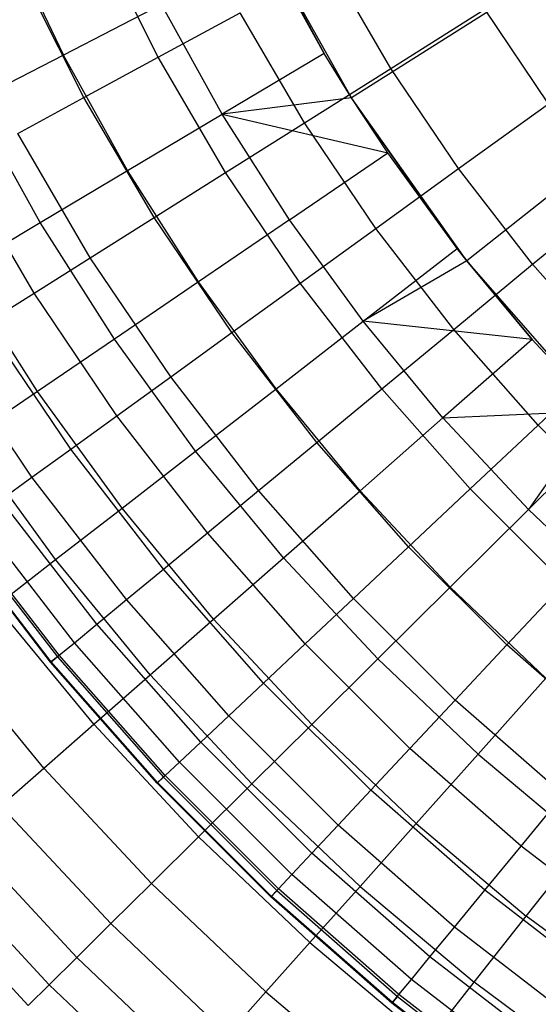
# Model space of a CAD drawing. Extents: x -390 to 397, y -401 to 400.
# Tile 8 of 192: x -251.45 to -248.56, y -306.61 to -301.14. Entities that reach past the tile are written whole.
import ezdxf

# ---------------------------------------------------------------- set-up
doc = ezdxf.new("R2010")
doc.units = 0
doc.header["$LTSCALE"] = 25.4
doc.layers.get('0').update_dxf_attribs({"linetype": 'CONTINUOUS'})

# ---------------------------------------------------------------- blocks, each defined once
blk = doc.blocks.new('FOURTY_ROUND_VII_ZWIS_STL')
at = {"color": 0}
for p, q in [((-246.8551, -299.8389, -952), (-249.6019, -301.5759, -957)), ((-246.8551, -299.8389, -952), (-249.6019, -301.5759, -957)), ((-246.4093, -300.4694, -952), (-248.963, -302.4796, -957)), ((-246.4093, -300.4694, -952), (-248.963, -302.4796, -957)), ((-249.6019, -301.5759, -957), (-250.1446, -300.6112, -957)), ((-250.1446, -300.6112, -957), (-249.7538, -301.3285, -970.1406)), ((-250.1446, -300.6112, -957), (-249.7538, -301.3285, -970.1406)), ((-249.6019, -301.5759, -957), (-250.1446, -300.6112, -957)), ((-251.5185, -300.6762, -972.7912), (-251.2026, -301.3379, -972.7912)), ((-251.5185, -300.6762, -972.7912), (-251.2026, -301.3379, -972.7912)), ((-250.6767, -301.3503, -975.8206), (-251.0095, -300.688, -975.8206)), ((-250.6767, -301.3503, -975.8206), (-251.0095, -300.688, -975.8206)), ((-249.7538, -301.3285, -970.1406), (-250.0718, -300.7551, -970.1406)), ((-249.7538, -301.3285, -970.1406), (-250.0718, -300.7551, -970.1406)), ((-249.3834, -301.4117, -973.1305), (-249.7228, -300.8321, -973.1305)), ((-249.3834, -301.4117, -973.1305), (-249.7228, -300.8321, -973.1305)), ((-251.0888, -301.5742, -977.1933), (-251.4351, -300.885, -977.1933)), ((-251.0888, -301.5742, -977.1933), (-251.4351, -300.885, -977.1933)), ((-250.658, -301.0573, -971.4547), (-251.2026, -301.3379, -972.7912)), ((-250.658, -301.0573, -971.4547), (-251.2026, -301.3379, -972.7912)), ((-250.3205, -301.6658, -971.4547), (-250.658, -301.0573, -971.4547)), ((-250.3205, -301.6658, -971.4547), (-250.658, -301.0573, -971.4547)), ((-249.3834, -301.4117, -973.1305), (-248.8628, -301.084, -971.8167)), ((-249.3834, -301.4117, -973.1305), (-248.8628, -301.084, -971.8167)), ((-248.509, -301.6079, -971.8167), (-248.8628, -301.084, -971.8167)), ((-248.509, -301.6079, -971.8167), (-248.8628, -301.084, -971.8167)), ((-250.6767, -301.3503, -975.8206), (-250.2212, -301.1028, -974.4657)), ((-250.6767, -301.3503, -975.8206), (-250.2212, -301.1028, -974.4657)), ((-249.8634, -301.7138, -974.4657), (-250.2212, -301.1028, -974.4657)), ((-249.8634, -301.7138, -974.4657), (-250.2212, -301.1028, -974.4657)), ((-251.2026, -301.3379, -972.7912), (-251.7048, -301.5968, -974.1486)), ((-251.2026, -301.3379, -972.7912), (-251.7048, -301.5968, -974.1486)), ((-250.8469, -301.9792, -972.7912), (-251.2026, -301.3379, -972.7912)), ((-250.8469, -301.9792, -972.7912), (-251.2026, -301.3379, -972.7912)), ((-251.0888, -301.5742, -977.1933), (-250.6767, -301.3503, -975.8206)), ((-251.0888, -301.5742, -977.1933), (-250.6767, -301.3503, -975.8206)), ((-250.3022, -301.9899, -975.8206), (-250.6767, -301.3503, -975.8206)), ((-250.3022, -301.9899, -975.8206), (-250.6767, -301.3503, -975.8206)), ((-249.7538, -301.3285, -970.1406), (-250.3205, -301.6658, -971.4547)), ((-249.7538, -301.3285, -970.1406), (-250.3205, -301.6658, -971.4547)), ((-249.6019, -301.5759, -970.1406), (-249.7538, -301.3285, -970.1406)), ((-249.6019, -301.5759, -957), (-249.7538, -301.3285, -970.1406)), ((-249.6019, -301.5759, -970.1406), (-249.7538, -301.3285, -970.1406)), ((-249.6019, -301.5759, -957), (-249.7538, -301.3285, -970.1406)), ((-249.8634, -301.7138, -974.4657), (-249.3834, -301.4117, -973.1305)), ((-249.8634, -301.7138, -974.4657), (-249.3834, -301.4117, -973.1305)), ((-249.0076, -301.9683, -973.1305), (-249.3834, -301.4117, -973.1305)), ((-249.0076, -301.9683, -973.1305), (-249.3834, -301.4117, -973.1305)), ((-251.4569, -301.7741, -978.5822), (-251.0888, -301.5742, -977.1933)), ((-251.4569, -301.7741, -978.5822), (-251.0888, -301.5742, -977.1933)), ((-250.6991, -302.2397, -977.1933), (-251.0888, -301.5742, -977.1933)), ((-250.6991, -302.2397, -977.1933), (-251.0888, -301.5742, -977.1933)), ((-249.6019, -301.5759, -970.1406), (-250.3205, -301.6658, -971.4547)), ((-249.6019, -301.5759, -970.1406), (-250.3205, -301.6658, -971.4547)), ((-249.4014, -301.8814, -970.1406), (-249.6019, -301.5759, -970.1406)), ((-249.6019, -301.5759, -970.1406), (-249.6019, -301.5759, -957)), ((-249.4014, -301.8814, -970.1406), (-249.6019, -301.5759, -970.1406)), ((-249.4014, -301.8814, -970.1406), (-249.6019, -301.5759, -957)), ((-249.6019, -301.5759, -970.1406), (-249.6019, -301.5759, -957)), ((-249.4014, -301.8814, -970.1406), (-249.6019, -301.5759, -957)), ((-249.0159, -302.4119, -970.1406), (-249.6019, -301.5759, -957)), ((-249.0159, -302.4119, -970.1406), (-249.6019, -301.5759, -957)), ((-248.963, -302.4796, -957), (-249.6019, -301.5759, -957)), ((-248.963, -302.4796, -957), (-249.6019, -301.5759, -957)), ((-251.3324, -302.2682, -974.1486), (-251.7048, -301.5968, -974.1486)), ((-251.3324, -302.2682, -974.1486), (-251.7048, -301.5968, -974.1486)), ((-249.0076, -301.9683, -973.1305), (-248.509, -301.6079, -971.8167)), ((-249.0076, -301.9683, -973.1305), (-248.509, -301.6079, -971.8167)), ((-250.8469, -301.9792, -972.7912), (-250.3205, -301.6658, -971.4547)), ((-250.8469, -301.9792, -972.7912), (-250.3205, -301.6658, -971.4547)), ((-250.3205, -301.6658, -971.4547), (-249.4014, -301.8814, -970.1406)), ((-249.9465, -302.2527, -971.4547), (-250.3205, -301.6658, -971.4547)), ((-249.9465, -302.2527, -971.4547), (-250.3205, -301.6658, -971.4547)), ((-250.3205, -301.6658, -971.4547), (-249.4014, -301.8814, -970.1406)), ((-250.3022, -301.9899, -975.8206), (-249.8634, -301.7138, -974.4657)), ((-250.3022, -301.9899, -975.8206), (-249.8634, -301.7138, -974.4657)), ((-249.4673, -302.3006, -974.4657), (-249.8634, -301.7138, -974.4657)), ((-249.4673, -302.3006, -974.4657), (-249.8634, -301.7138, -974.4657)), ((-251.0536, -302.4629, -978.5822), (-251.4569, -301.7741, -978.5822)), ((-251.0536, -302.4629, -978.5822), (-251.4569, -301.7741, -978.5822)), ((-249.9465, -302.2527, -971.4547), (-249.4014, -301.8814, -970.1406)), ((-249.9465, -302.2527, -971.4547), (-249.4014, -301.8814, -970.1406)), ((-249.0159, -302.4119, -970.1406), (-249.4014, -301.8814, -970.1406)), ((-249.0159, -302.4119, -970.1406), (-249.4014, -301.8814, -970.1406)), ((-251.3653, -302.6591, -979.9853), (-251.7805, -301.95, -979.9853)), ((-251.3653, -302.6591, -979.9853), (-251.7805, -301.95, -979.9853)), ((-249.4673, -302.3006, -974.4657), (-249.0076, -301.9683, -973.1305)), ((-249.4673, -302.3006, -974.4657), (-249.0076, -301.9683, -973.1305)), ((-248.5969, -302.4998, -973.1305), (-249.0076, -301.9683, -973.1305)), ((-248.5969, -302.4998, -973.1305), (-249.0076, -301.9683, -973.1305)), ((-251.3324, -302.2682, -974.1486), (-250.8469, -301.9792, -972.7912)), ((-251.3324, -302.2682, -974.1486), (-250.8469, -301.9792, -972.7912)), ((-250.4529, -302.5975, -972.7912), (-250.8469, -301.9792, -972.7912)), ((-250.4529, -302.5975, -972.7912), (-250.8469, -301.9792, -972.7912)), ((-250.6991, -302.2397, -977.1933), (-250.3022, -301.9899, -975.8206)), ((-250.6991, -302.2397, -977.1933), (-250.3022, -301.9899, -975.8206)), ((-249.8874, -302.6043, -975.8206), (-250.3022, -301.9899, -975.8206)), ((-249.8874, -302.6043, -975.8206), (-250.3022, -301.9899, -975.8206)), ((-248.5969, -302.4998, -973.1305), (-248.1225, -302.1082, -971.8167)), ((-248.5969, -302.4998, -973.1305), (-248.1225, -302.1082, -971.8167)), ((-251.0536, -302.4629, -978.5822), (-250.6991, -302.2397, -977.1933)), ((-251.0536, -302.4629, -978.5822), (-250.6991, -302.2397, -977.1933)), ((-250.2675, -302.879, -977.1933), (-250.6991, -302.2397, -977.1933)), ((-250.2675, -302.879, -977.1933), (-250.6991, -302.2397, -977.1933)), ((-251.7764, -302.5324, -975.5251), (-251.3324, -302.2682, -974.1486)), ((-251.7764, -302.5324, -975.5251), (-251.3324, -302.2682, -974.1486)), ((-250.9199, -302.9156, -974.1486), (-251.3324, -302.2682, -974.1486)), ((-250.9199, -302.9156, -974.1486), (-251.3324, -302.2682, -974.1486)), ((-249.9465, -302.2527, -971.4547), (-250.4529, -302.5975, -972.7912)), ((-249.9465, -302.2527, -971.4547), (-250.4529, -302.5975, -972.7912)), ((-249.5374, -302.8156, -971.4547), (-249.9465, -302.2527, -971.4547)), ((-249.5374, -302.8156, -971.4547), (-249.9465, -302.2527, -971.4547)), ((-249.8874, -302.6043, -975.8206), (-249.4673, -302.3006, -974.4657)), ((-249.8874, -302.6043, -975.8206), (-249.4673, -302.3006, -974.4657)), ((-249.0343, -302.8608, -974.4657), (-249.4673, -302.3006, -974.4657)), ((-249.0343, -302.8608, -974.4657), (-249.4673, -302.3006, -974.4657)), ((-249.5374, -302.8156, -971.4547), (-249.0159, -302.4119, -970.1406)), ((-249.5374, -302.8156, -971.4547), (-249.0159, -302.4119, -970.1406)), ((-248.963, -302.4796, -970.1406), (-249.0159, -302.4119, -970.1406)), ((-249.0159, -302.4119, -970.1406), (-248.963, -302.4796, -957)), ((-249.0159, -302.4119, -970.1406), (-248.963, -302.4796, -957)), ((-248.963, -302.4796, -970.1406), (-249.0159, -302.4119, -970.1406)), ((-251.3653, -302.6591, -979.9853), (-251.0536, -302.4629, -978.5822)), ((-251.3653, -302.6591, -979.9853), (-251.0536, -302.4629, -978.5822)), ((-250.607, -303.1244, -978.5822), (-251.0536, -302.4629, -978.5822)), ((-250.607, -303.1244, -978.5822), (-251.0536, -302.4629, -978.5822)), ((-248.963, -302.4796, -970.1406), (-249.5374, -302.8156, -971.4547)), ((-248.963, -302.4796, -970.1406), (-249.5374, -302.8156, -971.4547)), ((-249.0343, -302.8608, -974.4657), (-248.5969, -302.4998, -973.1305)), ((-249.0343, -302.8608, -974.4657), (-248.5969, -302.4998, -973.1305)), ((-248.5989, -302.9178, -970.1406), (-248.963, -302.4796, -970.1406)), ((-248.2346, -303.3129, -957), (-248.963, -302.4796, -957)), ((-248.963, -302.4796, -957), (-248.5989, -302.9178, -970.1406)), ((-248.963, -302.4796, -957), (-248.5989, -302.9178, -970.1406)), ((-248.963, -302.4796, -957), (-248.963, -302.4796, -970.1406)), ((-248.5989, -302.9178, -970.1406), (-248.963, -302.4796, -970.1406)), ((-248.963, -302.4796, -957), (-248.963, -302.4796, -970.1406)), ((-248.2346, -303.3129, -957), (-248.963, -302.4796, -957)), ((-248.153, -303.0038, -973.1305), (-248.5969, -302.4998, -973.1305)), ((-248.153, -303.0038, -973.1305), (-248.5969, -302.4998, -973.1305)), ((-251.3469, -303.2064, -975.5251), (-251.7764, -302.5324, -975.5251)), ((-251.3469, -303.2064, -975.5251), (-251.7764, -302.5324, -975.5251)), ((-250.4529, -302.5975, -972.7912), (-250.9199, -302.9156, -974.1486)), ((-250.4529, -302.5975, -972.7912), (-250.9199, -302.9156, -974.1486)), ((-250.0218, -303.1907, -972.7912), (-250.4529, -302.5975, -972.7912)), ((-250.0218, -303.1907, -972.7912), (-250.4529, -302.5975, -972.7912)), ((-250.2675, -302.879, -977.1933), (-249.8874, -302.6043, -975.8206)), ((-250.2675, -302.879, -977.1933), (-249.8874, -302.6043, -975.8206)), ((-249.4341, -303.1908, -975.8206), (-249.8874, -302.6043, -975.8206)), ((-249.4341, -303.1908, -975.8206), (-249.8874, -302.6043, -975.8206)), ((-251.6338, -302.8281, -981.4009), (-251.3653, -302.6591, -979.9853)), ((-251.6338, -302.8281, -981.4009), (-251.3653, -302.6591, -979.9853)), ((-250.9055, -303.3402, -979.9853), (-251.3653, -302.6591, -979.9853)), ((-250.9055, -303.3402, -979.9853), (-251.3653, -302.6591, -979.9853)), ((-251.1626, -303.526, -981.4009), (-251.6338, -302.8281, -981.4009)), ((-251.1626, -303.526, -981.4009), (-251.6338, -302.8281, -981.4009)), ((-250.0218, -303.1907, -972.7912), (-249.5374, -302.8156, -971.4547)), ((-250.0218, -303.1907, -972.7912), (-249.5374, -302.8156, -971.4547)), ((-249.0948, -303.3526, -971.4547), (-249.5374, -302.8156, -971.4547)), ((-248.5989, -302.9178, -970.1406), (-249.5374, -302.8156, -971.4547)), ((-249.0948, -303.3526, -971.4547), (-249.5374, -302.8156, -971.4547)), ((-248.5989, -302.9178, -970.1406), (-249.5374, -302.8156, -971.4547)), ((-250.607, -303.1244, -978.5822), (-250.2675, -302.879, -977.1933)), ((-250.607, -303.1244, -978.5822), (-250.2675, -302.879, -977.1933)), ((-249.7958, -303.4893, -977.1933), (-250.2675, -302.879, -977.1933)), ((-249.7958, -303.4893, -977.1933), (-250.2675, -302.879, -977.1933)), ((-249.4341, -303.1908, -975.8206), (-249.0343, -302.8608, -974.4657)), ((-249.4341, -303.1908, -975.8206), (-249.0343, -302.8608, -974.4657)), ((-248.5664, -303.3921, -974.4657), (-249.0343, -302.8608, -974.4657)), ((-248.5664, -303.3921, -974.4657), (-249.0343, -302.8608, -974.4657)), ((-250.9199, -302.9156, -974.1486), (-251.3469, -303.2064, -975.5251)), ((-250.9199, -302.9156, -974.1486), (-251.3469, -303.2064, -975.5251)), ((-250.4686, -303.5367, -974.1486), (-250.9199, -302.9156, -974.1486)), ((-250.4686, -303.5367, -974.1486), (-250.9199, -302.9156, -974.1486)), ((-248.5989, -302.9178, -970.1406), (-249.0948, -303.3526, -971.4547)), ((-248.5989, -302.9178, -970.1406), (-249.0948, -303.3526, -971.4547)), ((-248.2346, -303.3129, -970.1406), (-248.5989, -302.9178, -970.1406)), ((-248.2346, -303.3129, -957), (-248.5989, -302.9178, -970.1406)), ((-248.2346, -303.3129, -970.1406), (-248.5989, -302.9178, -970.1406)), ((-248.2346, -303.3129, -957), (-248.5989, -302.9178, -970.1406)), ((-251.3779, -303.6817, -982.827), (-251.8587, -302.9697, -982.827)), ((-251.3779, -303.6817, -982.827), (-251.8587, -302.9697, -982.827)), ((-248.5664, -303.3921, -974.4657), (-248.153, -303.0038, -973.1305)), ((-248.5664, -303.3921, -974.4657), (-248.153, -303.0038, -973.1305)), ((-250.9055, -303.3402, -979.9853), (-250.607, -303.1244, -978.5822)), ((-250.9055, -303.3402, -979.9853), (-250.607, -303.1244, -978.5822)), ((-250.1189, -303.756, -978.5822), (-250.607, -303.1244, -978.5822)), ((-250.1189, -303.756, -978.5822), (-250.607, -303.1244, -978.5822)), ((-251.3469, -303.2064, -975.5251), (-251.7334, -303.4696, -976.919)), ((-251.3469, -303.2064, -975.5251), (-251.7334, -303.4696, -976.919)), ((-250.8771, -303.853, -975.5251), (-251.3469, -303.2064, -975.5251)), ((-250.8771, -303.853, -975.5251), (-251.3469, -303.2064, -975.5251)), ((-250.4686, -303.5367, -974.1486), (-250.0218, -303.1907, -972.7912)), ((-250.4686, -303.5367, -974.1486), (-250.0218, -303.1907, -972.7912)), ((-249.5554, -303.7565, -972.7912), (-250.0218, -303.1907, -972.7912)), ((-249.5554, -303.7565, -972.7912), (-250.0218, -303.1907, -972.7912)), ((-249.7958, -303.4893, -977.1933), (-249.4341, -303.1908, -975.8206)), ((-249.7958, -303.4893, -977.1933), (-249.4341, -303.1908, -975.8206)), ((-248.9442, -303.747, -975.8206), (-249.4341, -303.1908, -975.8206)), ((-248.9442, -303.747, -975.8206), (-249.4341, -303.1908, -975.8206)), ((-249.0948, -303.3526, -971.4547), (-248.2346, -303.3129, -970.1406)), ((-249.0948, -303.3526, -971.4547), (-248.2346, -303.3129, -970.1406)), ((-248.2346, -303.3129, -970.1406), (-248.6202, -303.8616, -971.4547)), ((-248.2346, -303.3129, -970.1406), (-248.6202, -303.8616, -971.4547)), ((-251.1626, -303.526, -981.4009), (-250.9055, -303.3402, -979.9853)), ((-251.1626, -303.526, -981.4009), (-250.9055, -303.3402, -979.9853)), ((-250.403, -303.9904, -979.9853), (-250.9055, -303.3402, -979.9853)), ((-250.403, -303.9904, -979.9853), (-250.9055, -303.3402, -979.9853)), ((-249.5554, -303.7565, -972.7912), (-249.0948, -303.3526, -971.4547)), ((-249.5554, -303.7565, -972.7912), (-249.0948, -303.3526, -971.4547)), ((-249.0948, -303.3526, -971.4547), (-248.6202, -303.8616, -971.4547)), ((-249.0948, -303.3526, -971.4547), (-248.6202, -303.8616, -971.4547)), ((-248.9442, -303.747, -975.8206), (-248.5664, -303.3921, -974.4657)), ((-248.9442, -303.747, -975.8206), (-248.5664, -303.3921, -974.4657)), ((-248.6202, -303.8616, -971.4547), (-248.1518, -303.3974, -970.1406)), ((-248.6202, -303.8616, -971.4547), (-248.1518, -303.3974, -970.1406)), ((-248.0654, -303.8923, -974.4657), (-248.5664, -303.3921, -974.4657)), ((-248.0654, -303.8923, -974.4657), (-248.5664, -303.3921, -974.4657)), ((-251.2468, -304.1393, -976.919), (-251.7334, -303.4696, -976.919)), ((-251.2468, -304.1393, -976.919), (-251.7334, -303.4696, -976.919)), ((-250.1189, -303.756, -978.5822), (-249.7958, -303.4893, -977.1933)), ((-250.1189, -303.756, -978.5822), (-249.7958, -303.4893, -977.1933)), ((-249.2861, -304.0681, -977.1933), (-249.7958, -303.4893, -977.1933)), ((-249.2861, -304.0681, -977.1933), (-249.7958, -303.4893, -977.1933)), ((-251.3779, -303.6817, -982.827), (-251.1626, -303.526, -981.4009)), ((-251.3779, -303.6817, -982.827), (-251.1626, -303.526, -981.4009)), ((-250.6476, -304.1923, -981.4009), (-251.1626, -303.526, -981.4009)), ((-250.6476, -304.1923, -981.4009), (-251.1626, -303.526, -981.4009)), ((-250.8771, -303.853, -975.5251), (-250.4686, -303.5367, -974.1486)), ((-250.8771, -303.853, -975.5251), (-250.4686, -303.5367, -974.1486)), ((-249.9802, -304.1291, -974.1486), (-250.4686, -303.5367, -974.1486)), ((-249.9802, -304.1291, -974.1486), (-250.4686, -303.5367, -974.1486)), ((-251.5513, -303.807, -984.2618), (-251.3779, -303.6817, -982.827)), ((-251.5513, -303.807, -984.2618), (-251.3779, -303.6817, -982.827)), ((-250.8526, -304.3615, -982.827), (-251.3779, -303.6817, -982.827)), ((-250.8526, -304.3615, -982.827), (-251.3779, -303.6817, -982.827)), ((-250.403, -303.9904, -979.9853), (-250.1189, -303.756, -978.5822)), ((-250.403, -303.9904, -979.9853), (-250.1189, -303.756, -978.5822)), ((-249.5914, -304.3549, -978.5822), (-250.1189, -303.756, -978.5822)), ((-249.5914, -304.3549, -978.5822), (-250.1189, -303.756, -978.5822)), ((-249.9802, -304.1291, -974.1486), (-249.5554, -303.7565, -972.7912)), ((-249.9802, -304.1291, -974.1486), (-249.5554, -303.7565, -972.7912)), ((-249.5554, -303.7565, -972.7912), (-249.0554, -304.2928, -972.7912)), ((-249.5554, -303.7565, -972.7912), (-249.0554, -304.2928, -972.7912)), ((-249.2861, -304.0681, -977.1933), (-248.9442, -303.747, -975.8206)), ((-249.2861, -304.0681, -977.1933), (-248.9442, -303.747, -975.8206)), ((-248.4197, -304.2708, -975.8206), (-248.9442, -303.747, -975.8206)), ((-248.4197, -304.2708, -975.8206), (-248.9442, -303.747, -975.8206)), ((-251.0175, -304.4976, -984.2618), (-251.5513, -303.807, -984.2618)), ((-251.0175, -304.4976, -984.2618), (-251.5513, -303.807, -984.2618)), ((-251.2468, -304.1393, -976.919), (-250.8771, -303.853, -975.5251)), ((-251.2468, -304.1393, -976.919), (-250.8771, -303.853, -975.5251)), ((-250.3687, -304.4697, -975.5251), (-250.8771, -303.853, -975.5251)), ((-250.3687, -304.4697, -975.5251), (-250.8771, -303.853, -975.5251)), ((-249.0554, -304.2928, -972.7912), (-248.6202, -303.8616, -971.4547)), ((-249.0554, -304.2928, -972.7912), (-248.6202, -303.8616, -971.4547)), ((-248.1155, -304.3407, -971.4547), (-248.6202, -303.8616, -971.4547)), ((-248.1155, -304.3407, -971.4547), (-248.6202, -303.8616, -971.4547)), ((-251.1423, -304.6006, -985.7034), (-251.6824, -303.9017, -985.7034)), ((-251.1423, -304.6006, -985.7034), (-251.6824, -303.9017, -985.7034)), ((-251.7815, -303.9734, -991.5), (-251.2367, -304.6785, -991.5)), ((-251.7815, -303.9734, -991.5), (-251.2367, -304.6785, -991.5)), ((-251.2266, -304.6702, -987.15), (-251.771, -303.9658, -987.15)), ((-251.2266, -304.6702, -987.15), (-251.771, -303.9658, -987.15)), ((-250.6476, -304.1923, -981.4009), (-250.403, -303.9904, -979.9853)), ((-250.6476, -304.1923, -981.4009), (-250.403, -303.9904, -979.9853)), ((-249.8599, -304.6071, -979.9853), (-250.403, -303.9904, -979.9853)), ((-249.8599, -304.6071, -979.9853), (-250.403, -303.9904, -979.9853)), ((-251.2739, -304.7092, -990.0501), (-251.8206, -304.0017, -990.0501)), ((-251.2739, -304.7092, -990.0501), (-251.8206, -304.0017, -990.0501)), ((-251.2705, -304.7064, -988.5995), (-251.8171, -303.9991, -988.5995)), ((-251.2705, -304.7064, -988.5995), (-251.8171, -303.9991, -988.5995)), ((-249.5914, -304.3549, -978.5822), (-249.2861, -304.0681, -977.1933)), ((-249.5914, -304.3549, -978.5822), (-249.2861, -304.0681, -977.1933)), ((-248.7402, -304.6131, -977.1933), (-249.2861, -304.0681, -977.1933)), ((-248.7402, -304.6131, -977.1933), (-249.2861, -304.0681, -977.1933)), ((-251.5774, -304.3953, -978.3286), (-251.2468, -304.1393, -976.919)), ((-251.5774, -304.3953, -978.3286), (-251.2468, -304.1393, -976.919)), ((-250.7203, -304.778, -976.919), (-251.2468, -304.1393, -976.919)), ((-250.7203, -304.778, -976.919), (-251.2468, -304.1393, -976.919)), ((-250.3687, -304.4697, -975.5251), (-249.9802, -304.1291, -974.1486)), ((-250.3687, -304.4697, -975.5251), (-249.9802, -304.1291, -974.1486)), ((-249.9802, -304.1291, -974.1486), (-249.4567, -304.6906, -974.1486)), ((-249.9802, -304.1291, -974.1486), (-249.4567, -304.6906, -974.1486)), ((-250.8526, -304.3615, -982.827), (-250.6476, -304.1923, -981.4009)), ((-250.8526, -304.3615, -982.827), (-250.6476, -304.1923, -981.4009)), ((-250.0911, -304.8243, -981.4009), (-250.6476, -304.1923, -981.4009)), ((-250.0911, -304.8243, -981.4009), (-250.6476, -304.1923, -981.4009)), ((-249.4567, -304.6906, -974.1486), (-249.0554, -304.2928, -972.7912)), ((-249.4567, -304.6906, -974.1486), (-249.0554, -304.2928, -972.7912)), ((-248.5236, -304.7977, -972.7912), (-249.0554, -304.2928, -972.7912)), ((-248.5236, -304.7977, -972.7912), (-249.0554, -304.2928, -972.7912)), ((-248.7402, -304.6131, -977.1933), (-248.4197, -304.2708, -975.8206)), ((-248.7402, -304.6131, -977.1933), (-248.4197, -304.2708, -975.8206)), ((-251.0175, -304.4976, -984.2618), (-250.8526, -304.3615, -982.827)), ((-251.0175, -304.4976, -984.2618), (-250.8526, -304.3615, -982.827)), ((-250.2848, -305.0062, -982.827), (-250.8526, -304.3615, -982.827)), ((-250.2848, -305.0062, -982.827), (-250.8526, -304.3615, -982.827)), ((-249.8599, -304.6071, -979.9853), (-249.5914, -304.3549, -978.5822)), ((-249.8599, -304.6071, -979.9853), (-249.5914, -304.3549, -978.5822)), ((-249.0266, -304.9189, -978.5822), (-249.5914, -304.3549, -978.5822)), ((-249.0266, -304.9189, -978.5822), (-249.5914, -304.3549, -978.5822)), ((-251.0347, -305.0536, -978.3286), (-251.5774, -304.3953, -978.3286)), ((-251.0347, -305.0536, -978.3286), (-251.5774, -304.3953, -978.3286)), ((-250.7203, -304.778, -976.919), (-250.3687, -304.4697, -975.5251)), ((-250.7203, -304.778, -976.919), (-250.3687, -304.4697, -975.5251)), ((-250.3687, -304.4697, -975.5251), (-249.8237, -305.0543, -975.5251)), ((-250.3687, -304.4697, -975.5251), (-249.8237, -305.0543, -975.5251)), ((-251.1423, -304.6006, -985.7034), (-251.0175, -304.4976, -984.2618)), ((-251.1423, -304.6006, -985.7034), (-251.0175, -304.4976, -984.2618)), ((-250.4406, -305.1526, -984.2618), (-251.0175, -304.4976, -984.2618)), ((-250.4406, -305.1526, -984.2618), (-251.0175, -304.4976, -984.2618)), ((-251.3114, -305.2963, -979.7521), (-251.8684, -304.6205, -979.7521)), ((-251.3114, -305.2963, -979.7521), (-251.8684, -304.6205, -979.7521)), ((-251.2266, -304.6702, -987.15), (-251.1423, -304.6006, -985.7034)), ((-251.2266, -304.6702, -987.15), (-251.1423, -304.6006, -985.7034)), ((-250.5585, -305.2634, -985.7034), (-251.1423, -304.6006, -985.7034)), ((-250.5585, -305.2634, -985.7034), (-251.1423, -304.6006, -985.7034)), ((-250.0911, -304.8243, -981.4009), (-249.8599, -304.6071, -979.9853)), ((-250.0911, -304.8243, -981.4009), (-249.8599, -304.6071, -979.9853)), ((-249.2783, -305.1877, -979.9853), (-249.8599, -304.6071, -979.9853)), ((-249.2783, -305.1877, -979.9853), (-249.8599, -304.6071, -979.9853)), ((-249.0266, -304.9189, -978.5822), (-248.7402, -304.6131, -977.1933)), ((-249.0266, -304.9189, -978.5822), (-248.7402, -304.6131, -977.1933)), ((-248.1606, -305.1219, -977.1933), (-248.7402, -304.6131, -977.1933)), ((-248.1606, -305.1219, -977.1933), (-248.7402, -304.6131, -977.1933)), ((-251.2367, -304.6785, -991.5), (-251.2739, -304.7092, -990.0501)), ((-251.2367, -304.6785, -991.5), (-251.2739, -304.7092, -990.0501)), ((-251.2705, -304.7064, -988.5995), (-251.2266, -304.6702, -987.15)), ((-251.2705, -304.7064, -988.5995), (-251.2266, -304.6702, -987.15)), ((-251.2367, -304.6785, -991.5), (-250.6477, -305.3472, -991.5)), ((-251.2367, -304.6785, -991.5), (-250.6477, -305.3472, -991.5)), ((-250.6383, -305.3383, -987.15), (-251.2266, -304.6702, -987.15)), ((-250.6383, -305.3383, -987.15), (-251.2266, -304.6702, -987.15)), ((-249.8237, -305.0543, -975.5251), (-249.4567, -304.6906, -974.1486)), ((-249.8237, -305.0543, -975.5251), (-249.4567, -304.6906, -974.1486)), ((-248.8999, -305.2191, -974.1486), (-249.4567, -304.6906, -974.1486)), ((-248.8999, -305.2191, -974.1486), (-249.4567, -304.6906, -974.1486)), ((-251.2739, -304.7092, -990.0501), (-251.2705, -304.7064, -988.5995)), ((-251.2739, -304.7092, -990.0501), (-251.2705, -304.7064, -988.5995)), ((-250.6829, -305.3802, -990.0501), (-251.2739, -304.7092, -990.0501)), ((-250.6829, -305.3802, -990.0501), (-251.2739, -304.7092, -990.0501)), ((-250.6797, -305.3772, -988.5995), (-251.2705, -304.7064, -988.5995)), ((-250.6797, -305.3772, -988.5995), (-251.2705, -304.7064, -988.5995)), ((-251.0347, -305.0536, -978.3286), (-250.7203, -304.778, -976.919)), ((-251.0347, -305.0536, -978.3286), (-250.7203, -304.778, -976.919)), ((-250.7203, -304.778, -976.919), (-250.1559, -305.3835, -976.919)), ((-250.7203, -304.778, -976.919), (-250.1559, -305.3835, -976.919)), ((-248.8999, -305.2191, -974.1486), (-248.5236, -304.7977, -972.7912)), ((-248.8999, -305.2191, -974.1486), (-248.5236, -304.7977, -972.7912)), ((-250.2848, -305.0062, -982.827), (-250.0911, -304.8243, -981.4009)), ((-250.2848, -305.0062, -982.827), (-250.0911, -304.8243, -981.4009)), ((-249.4952, -305.4193, -981.4009), (-250.0911, -304.8243, -981.4009)), ((-249.4952, -305.4193, -981.4009), (-250.0911, -304.8243, -981.4009)), ((-249.2783, -305.1877, -979.9853), (-249.0266, -304.9189, -978.5822)), ((-249.2783, -305.1877, -979.9853), (-249.0266, -304.9189, -978.5822)), ((-248.4268, -305.4454, -978.5822), (-249.0266, -304.9189, -978.5822)), ((-248.4268, -305.4454, -978.5822), (-249.0266, -304.9189, -978.5822)), ((-250.4406, -305.1526, -984.2618), (-250.2848, -305.0062, -982.827)), ((-250.4406, -305.1526, -984.2618), (-250.2848, -305.0062, -982.827)), ((-249.6768, -305.6132, -982.827), (-250.2848, -305.0062, -982.827)), ((-249.6768, -305.6132, -982.827), (-250.2848, -305.0062, -982.827)), ((-251.3114, -305.2963, -979.7521), (-251.0347, -305.0536, -978.3286)), ((-251.3114, -305.2963, -979.7521), (-251.0347, -305.0536, -978.3286)), ((-251.0347, -305.0536, -978.3286), (-250.4528, -305.6778, -978.3286)), ((-251.0347, -305.0536, -978.3286), (-250.4528, -305.6778, -978.3286)), ((-250.1559, -305.3835, -976.919), (-249.8237, -305.0543, -975.5251)), ((-250.1559, -305.3835, -976.919), (-249.8237, -305.0543, -975.5251)), ((-249.244, -305.6045, -975.5251), (-249.8237, -305.0543, -975.5251)), ((-249.244, -305.6045, -975.5251), (-249.8237, -305.0543, -975.5251)), ((-250.5585, -305.2634, -985.7034), (-250.4406, -305.1526, -984.2618)), ((-250.5585, -305.2634, -985.7034), (-250.4406, -305.1526, -984.2618)), ((-249.823, -305.7693, -984.2618), (-250.4406, -305.1526, -984.2618)), ((-249.823, -305.7693, -984.2618), (-250.4406, -305.1526, -984.2618)), ((-249.4952, -305.4193, -981.4009), (-249.2783, -305.1877, -979.9853)), ((-249.4952, -305.4193, -981.4009), (-249.2783, -305.1877, -979.9853)), ((-248.6608, -305.7299, -979.9853), (-249.2783, -305.1877, -979.9853)), ((-248.6608, -305.7299, -979.9853), (-249.2783, -305.1877, -979.9853)), ((-249.244, -305.6045, -975.5251), (-248.8999, -305.2191, -974.1486)), ((-249.244, -305.6045, -975.5251), (-248.8999, -305.2191, -974.1486)), ((-248.8999, -305.2191, -974.1486), (-248.312, -305.7128, -974.1486)), ((-248.8999, -305.2191, -974.1486), (-248.312, -305.7128, -974.1486)), ((-251.55, -305.5056, -981.1876), (-251.3114, -305.2963, -979.7521)), ((-251.55, -305.5056, -981.1876), (-251.3114, -305.2963, -979.7521)), ((-251.3114, -305.2963, -979.7521), (-250.7142, -305.9368, -979.7521)), ((-251.3114, -305.2963, -979.7521), (-250.7142, -305.9368, -979.7521)), ((-250.6383, -305.3383, -987.15), (-250.5585, -305.2634, -985.7034)), ((-250.6383, -305.3383, -987.15), (-250.5585, -305.2634, -985.7034)), ((-249.9335, -305.8874, -985.7034), (-250.5585, -305.2634, -985.7034)), ((-249.9335, -305.8874, -985.7034), (-250.5585, -305.2634, -985.7034)), ((-250.6477, -305.3472, -991.5), (-250.6829, -305.3802, -990.0501)), ((-250.6477, -305.3472, -991.5), (-250.6829, -305.3802, -990.0501)), ((-250.6797, -305.3772, -988.5995), (-250.6383, -305.3383, -987.15)), ((-250.6797, -305.3772, -988.5995), (-250.6383, -305.3383, -987.15)), ((-250.6477, -305.3472, -991.5), (-250.0172, -305.9767, -991.5)), ((-250.6477, -305.3472, -991.5), (-250.0172, -305.9767, -991.5)), ((-250.0083, -305.9673, -987.15), (-250.6383, -305.3383, -987.15)), ((-250.0083, -305.9673, -987.15), (-250.6383, -305.3383, -987.15)), ((-250.6829, -305.3802, -990.0501), (-250.6797, -305.3772, -988.5995)), ((-250.6829, -305.3802, -990.0501), (-250.6797, -305.3772, -988.5995)), ((-250.0501, -306.012, -990.0501), (-250.6829, -305.3802, -990.0501)), ((-250.0501, -306.012, -990.0501), (-250.6829, -305.3802, -990.0501)), ((-250.0472, -306.0088, -988.5995), (-250.6797, -305.3772, -988.5995)), ((-250.0472, -306.0088, -988.5995), (-250.6797, -305.3772, -988.5995)), ((-250.4528, -305.6778, -978.3286), (-250.1559, -305.3835, -976.919)), ((-250.4528, -305.6778, -978.3286), (-250.1559, -305.3835, -976.919)), ((-249.5555, -305.9534, -976.919), (-250.1559, -305.3835, -976.919)), ((-249.5555, -305.9534, -976.919), (-250.1559, -305.3835, -976.919)), ((-249.6768, -305.6132, -982.827), (-249.4952, -305.4193, -981.4009)), ((-249.6768, -305.6132, -982.827), (-249.4952, -305.4193, -981.4009)), ((-248.8624, -305.9749, -981.4009), (-249.4952, -305.4193, -981.4009)), ((-248.8624, -305.9749, -981.4009), (-249.4952, -305.4193, -981.4009)), ((-248.6608, -305.7299, -979.9853), (-248.4268, -305.4454, -978.5822)), ((-248.6608, -305.7299, -979.9853), (-248.4268, -305.4454, -978.5822)), ((-251.55, -305.5056, -981.1876), (-250.9397, -306.1602, -981.1876)), ((-251.55, -305.5056, -981.1876), (-250.9397, -306.1602, -981.1876)), ((-249.823, -305.7693, -984.2618), (-249.6768, -305.6132, -982.827)), ((-249.823, -305.7693, -984.2618), (-249.6768, -305.6132, -982.827)), ((-249.0312, -306.1801, -982.827), (-249.6768, -305.6132, -982.827)), ((-249.0312, -306.1801, -982.827), (-249.6768, -305.6132, -982.827)), ((-249.5555, -305.9534, -976.919), (-249.244, -305.6045, -975.5251)), ((-249.5555, -305.9534, -976.919), (-249.244, -305.6045, -975.5251)), ((-249.244, -305.6045, -975.5251), (-248.6319, -306.1184, -975.5251)), ((-249.244, -305.6045, -975.5251), (-248.6319, -306.1184, -975.5251)), ((-251.7504, -305.6812, -982.6336), (-251.1289, -306.3478, -982.6336)), ((-251.7504, -305.6812, -982.6336), (-251.1289, -306.3478, -982.6336)), ((-250.7142, -305.9368, -979.7521), (-250.4528, -305.6778, -978.3286)), ((-250.7142, -305.9368, -979.7521), (-250.4528, -305.6778, -978.3286)), ((-249.834, -306.2652, -978.3286), (-250.4528, -305.6778, -978.3286)), ((-249.834, -306.2652, -978.3286), (-250.4528, -305.6778, -978.3286)), ((-248.8624, -305.9749, -981.4009), (-248.6608, -305.7299, -979.9853)), ((-248.8624, -305.9749, -981.4009), (-248.6608, -305.7299, -979.9853)), ((-248.0098, -306.2314, -979.9853), (-248.6608, -305.7299, -979.9853)), ((-248.0098, -306.2314, -979.9853), (-248.6608, -305.7299, -979.9853)), ((-248.6319, -306.1184, -975.5251), (-248.312, -305.7128, -974.1486)), ((-248.6319, -306.1184, -975.5251), (-248.312, -305.7128, -974.1486)), ((-249.9335, -305.8874, -985.7034), (-249.823, -305.7693, -984.2618)), ((-249.9335, -305.8874, -985.7034), (-249.823, -305.7693, -984.2618)), ((-249.1671, -306.3452, -984.2618), (-249.823, -305.7693, -984.2618)), ((-249.1671, -306.3452, -984.2618), (-249.823, -305.7693, -984.2618)), ((-251.9122, -305.8231, -984.088), (-251.2818, -306.4992, -984.088)), ((-251.9122, -305.8231, -984.088), (-251.2818, -306.4992, -984.088)), ((-250.0083, -305.9673, -987.15), (-249.9335, -305.8874, -985.7034)), ((-250.0083, -305.9673, -987.15), (-249.9335, -305.8874, -985.7034)), ((-249.2698, -306.4701, -985.7034), (-249.9335, -305.8874, -985.7034)), ((-249.2698, -306.4701, -985.7034), (-249.9335, -305.8874, -985.7034)), ((-252.0352, -305.931, -985.5491), (-251.398, -306.6144, -985.5491)), ((-252.0352, -305.931, -985.5491), (-251.398, -306.6144, -985.5491)), ((-250.9397, -306.1602, -981.1876), (-250.7142, -305.9368, -979.7521)), ((-250.9397, -306.1602, -981.1876), (-250.7142, -305.9368, -979.7521)), ((-250.0791, -306.5397, -979.7521), (-250.7142, -305.9368, -979.7521)), ((-250.0791, -306.5397, -979.7521), (-250.7142, -305.9368, -979.7521)), ((-249.834, -306.2652, -978.3286), (-249.5555, -305.9534, -976.919)), ((-249.834, -306.2652, -978.3286), (-249.5555, -305.9534, -976.919)), ((-249.5555, -305.9534, -976.919), (-248.9216, -306.4856, -976.919)), ((-249.5555, -305.9534, -976.919), (-248.9216, -306.4856, -976.919)), ((-250.0172, -305.9767, -991.5), (-250.0501, -306.012, -990.0501)), ((-250.0172, -305.9767, -991.5), (-250.0501, -306.012, -990.0501)), ((-250.0501, -306.012, -990.0501), (-250.0472, -306.0088, -988.5995)), ((-250.0501, -306.012, -990.0501), (-250.0472, -306.0088, -988.5995)), ((-249.3782, -306.6019, -990.0501), (-250.0501, -306.012, -990.0501)), ((-249.3782, -306.6019, -990.0501), (-250.0501, -306.012, -990.0501)), ((-250.0472, -306.0088, -988.5995), (-250.0083, -305.9673, -987.15)), ((-250.0472, -306.0088, -988.5995), (-250.0083, -305.9673, -987.15)), ((-249.3755, -306.5985, -988.5995), (-250.0472, -306.0088, -988.5995)), ((-249.3755, -306.5985, -988.5995), (-250.0472, -306.0088, -988.5995)), ((-250.0172, -305.9767, -991.5), (-249.3476, -306.5646, -991.5)), ((-250.0172, -305.9767, -991.5), (-249.3476, -306.5646, -991.5)), ((-249.3393, -306.5546, -987.15), (-250.0083, -305.9673, -987.15)), ((-249.3393, -306.5546, -987.15), (-250.0083, -305.9673, -987.15)), ((-249.0312, -306.1801, -982.827), (-248.8624, -305.9749, -981.4009)), ((-249.0312, -306.1801, -982.827), (-248.8624, -305.9749, -981.4009)), ((-248.1952, -306.4887, -981.4009), (-248.8624, -305.9749, -981.4009)), ((-248.1952, -306.4887, -981.4009), (-248.8624, -305.9749, -981.4009)), ((-248.9216, -306.4856, -976.919), (-248.6319, -306.1184, -975.5251)), ((-248.9216, -306.4856, -976.919), (-248.6319, -306.1184, -975.5251)), ((-247.9896, -306.5941, -975.5251), (-248.6319, -306.1184, -975.5251)), ((-247.9896, -306.5941, -975.5251), (-248.6319, -306.1184, -975.5251)), ((-251.1289, -306.3478, -982.6336), (-250.9397, -306.1602, -981.1876)), ((-251.1289, -306.3478, -982.6336), (-250.9397, -306.1602, -981.1876)), ((-250.2905, -306.7765, -981.1876), (-250.9397, -306.1602, -981.1876)), ((-250.2905, -306.7765, -981.1876), (-250.9397, -306.1602, -981.1876)), ((-249.1671, -306.3452, -984.2618), (-249.0312, -306.1801, -982.827)), ((-249.1671, -306.3452, -984.2618), (-249.0312, -306.1801, -982.827)), ((-248.3506, -306.7043, -982.827), (-249.0312, -306.1801, -982.827)), ((-248.3506, -306.7043, -982.827), (-249.0312, -306.1801, -982.827)), ((-250.0791, -306.5397, -979.7521), (-249.834, -306.2652, -978.3286)), ((-250.0791, -306.5397, -979.7521), (-249.834, -306.2652, -978.3286)), ((-249.834, -306.2652, -978.3286), (-249.1805, -306.8138, -978.3286)), ((-249.834, -306.2652, -978.3286), (-249.1805, -306.8138, -978.3286)), ((-251.2818, -306.4992, -984.088), (-251.1289, -306.3478, -982.6336)), ((-251.2818, -306.4992, -984.088), (-251.1289, -306.3478, -982.6336)), ((-250.468, -306.9752, -982.6336), (-251.1289, -306.3478, -982.6336)), ((-250.468, -306.9752, -982.6336), (-251.1289, -306.3478, -982.6336)), ((-249.2698, -306.4701, -985.7034), (-249.1671, -306.3452, -984.2618)), ((-249.2698, -306.4701, -985.7034), (-249.1671, -306.3452, -984.2618)), ((-248.4756, -306.8779, -984.2618), (-249.1671, -306.3452, -984.2618)), ((-248.4756, -306.8779, -984.2618), (-249.1671, -306.3452, -984.2618)), ((-251.398, -306.6144, -985.5491), (-251.2818, -306.4992, -984.088)), ((-251.398, -306.6144, -985.5491), (-251.2818, -306.4992, -984.088)), ((-250.6113, -307.1357, -984.088), (-251.2818, -306.4992, -984.088)), ((-250.6113, -307.1357, -984.088), (-251.2818, -306.4992, -984.088)), ((-249.3393, -306.5546, -987.15), (-249.2698, -306.4701, -985.7034)), ((-249.3393, -306.5546, -987.15), (-249.2698, -306.4701, -985.7034)), ((-248.5701, -307.0091, -985.7034), (-249.2698, -306.4701, -985.7034)), ((-248.5701, -307.0091, -985.7034), (-249.2698, -306.4701, -985.7034)), ((-249.1805, -306.8138, -978.3286), (-248.9216, -306.4856, -976.919)), ((-249.1805, -306.8138, -978.3286), (-248.9216, -306.4856, -976.919)), ((-248.2563, -306.9782, -976.919), (-248.9216, -306.4856, -976.919)), ((-248.2563, -306.9782, -976.919), (-248.9216, -306.4856, -976.919)), ((-250.2905, -306.7765, -981.1876), (-250.0791, -306.5397, -979.7521)), ((-250.2905, -306.7765, -981.1876), (-250.0791, -306.5397, -979.7521)), ((-250.0791, -306.5397, -979.7521), (-249.4084, -307.1028, -979.7521)), ((-250.0791, -306.5397, -979.7521), (-249.4084, -307.1028, -979.7521)), ((-249.3755, -306.5985, -988.5995), (-249.3393, -306.5546, -987.15)), ((-249.3755, -306.5985, -988.5995), (-249.3393, -306.5546, -987.15)), ((-248.6341, -307.0978, -987.15), (-249.3393, -306.5546, -987.15)), ((-248.6341, -307.0978, -987.15), (-249.3393, -306.5546, -987.15)), ((-249.3476, -306.5646, -991.5), (-249.3782, -306.6019, -990.0501)), ((-249.3476, -306.5646, -991.5), (-249.3782, -306.6019, -990.0501)), ((-249.3782, -306.6019, -990.0501), (-249.3755, -306.5985, -988.5995)), ((-249.3782, -306.6019, -990.0501), (-249.3755, -306.5985, -988.5995)), ((-248.6699, -307.1475, -990.0501), (-249.3782, -306.6019, -990.0501)), ((-248.6699, -307.1475, -990.0501), (-249.3782, -306.6019, -990.0501)), ((-248.6673, -307.144, -988.5995), (-249.3755, -306.5985, -988.5995)), ((-248.6673, -307.144, -988.5995), (-249.3755, -306.5985, -988.5995)), ((-249.3476, -306.5646, -991.5), (-248.6417, -307.1084, -991.5)), ((-249.3476, -306.5646, -991.5), (-248.6417, -307.1084, -991.5))]:
    blk.add_line(p, q, dxfattribs=at)

msp = doc.modelspace()

# ---------------------------------------------------------------- block references
at = {"color": 250}
msp.add_blockref('FOURTY_ROUND_VII_ZWIS_STL', (0, 0), dxfattribs=at)

doc.saveas('drawing.dxf')
